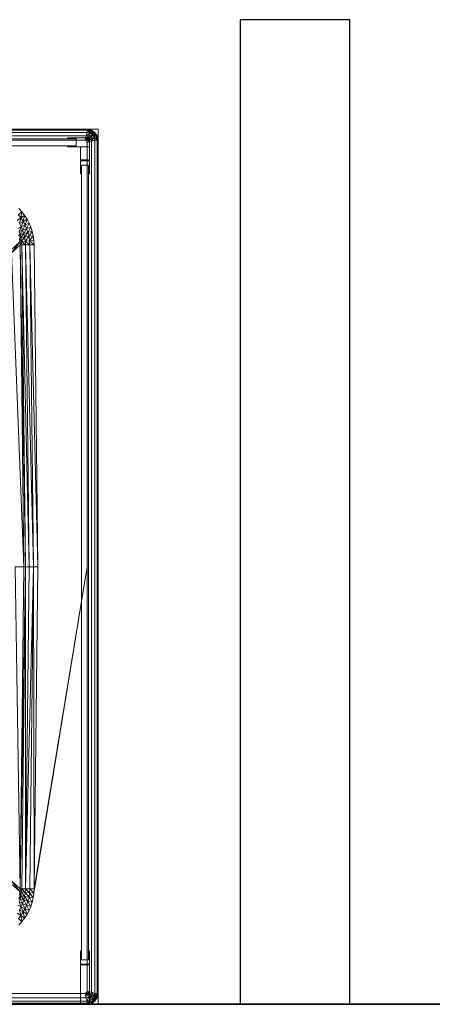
# Model space of a CAD drawing. Header units: metres. Extents: x 391.1 to 427.5, y 12.7 to 28.4.
# Tile 37 of 247: x 409.042 to 409.418, y 14.181 to 15.081. Entities that reach past the tile are written whole.
import ezdxf

# ---------------------------------------------------------------- set-up
doc = ezdxf.new("R2010")
doc.units = ezdxf.units.M
doc.layers.add('01_SUELOS', color=7, linetype='Continuous', lineweight=25, true_color=0x007f00)
for name, color, linetype, lineweight in [('02_MOBILIARIO', 7, 'Continuous', 18), ('A-DETL-____-MBND', 7, 'Continuous', 18), ('A-WALL-____-MCUT', 7, 'Continuous', 25), ('A-WALL-____-OTLN', 7, 'Continuous', 25), ('Mobiliario', 7, 'Continuous', 18)]:
    doc.layers.add(name, color=color, linetype=linetype, lineweight=lineweight)

# ---------------------------------------------------------------- blocks, each defined once
blk = doc.blocks.new('Family - LONDR55-XX_ZZ-ARQ-CAA-M3D-Londres55-151093-01_PCI_PS1')
at = {"layer": '01_SUELOS', "color": 9, "true_color": 0xaad4aa}
for p, q in [((0, 0), (26.635, 0)), ((26.635, 0), (0, 0))]:
    blk.add_line(p, q, dxfattribs=at)
blk = doc.blocks.new('Family - Mur PS-2-151177-01_PCI_PS1')
at = {"layer": 'A-DETL-____-MBND', "color": 253, "true_color": 0xaaaaaa}
for p, q in [((31.836, 1.34), (0, 1.34)), ((0, 1.34), (31.836, 1.34))]:
    blk.add_line(p, q, dxfattribs=at)
blk = doc.blocks.new('Family - Mur PS-1-153352-01_PCI_PS1')
at = {"layer": 'A-WALL-____-MCUT', "color": 253, "true_color": 0xaaaaaa}
blk.add_line((16.935, 1.34), (0, 1.34), dxfattribs=at)
at = {"layer": 'A-WALL-____-OTLN', "color": 253, "true_color": 0xaaaaaa}
blk.add_line((16.935, 1.34), (0, 1.34), dxfattribs=at)
blk = doc.blocks.new('Family - Plats de dutxa PS-1-153583-01_PCI_PS1')
at = {"layer": '02_MOBILIARIO', "color": 253, "true_color": 0xaaaaaa}
for p, q in [((0.81, 0.80026), (0.01, 0.80026)), ((0.81, 0.80026), (0.01, 0.80026)), ((0.8, 0.79726), (0.021, 0.79426)), ((0.021, 0.79426), (0.8, 0.79726)), ((0.8, 0.80026), (0.41, 0.79926)), ((0.41, 0.79926), (0.8, 0.80026)), ((0.41, 0.79926), (0.8, 0.80026)), ((0.41, 0.80026), (0.8, 0.80026)), ((0.41, 0.79926), (0.8, 0.80026)), ((0.8, 0.80026), (0.41, 0.80026)), ((0.8, 0.79926), (0.41, 0.79926)), ((0.41, 0.79926), (0.8, 0.79926)), ((0.41, 0.79726), (0.8, 0.79726)), ((0.8, 0.79726), (0.41, 0.79726)), ((0.8, 0.79726), (0.41, 0.79726)), ((0.799, 0.79426), (0.41, 0.79426)), ((0.799, 0.79426), (0.41, 0.79426)), ((0.51, 0.80026), (0.8, 0.80026)), ((0.51, 0.80026), (0.8, 0.80026)), ((0.8, 0.79726), (0.51, 0.79726)), ((0.782, 0.79146), (0.782, 0.79226)), ((0.782, 0.79226), (0.802, 0.79226)), ((0.798, 0.79026), (0.799, 0.79426)), ((0.799, 0.79426), (0.798, 0.79026)), ((0.798, 0.79026), (0.80131, 0.79388)), ((0.80131, 0.79388), (0.798, 0.79026)), ((0.799, 0.79426), (0.8, 0.79726)), ((0.8, 0.79726), (0.799, 0.79426)), ((0.799, 0.79426), (0.80275, 0.79661)), ((0.80275, 0.79661), (0.799, 0.79426)), ((0.799, 0.79426), (0.80131, 0.79388)), ((0.80131, 0.79388), (0.799, 0.79426)), ((0.80131, 0.79388), (0.79922, 0.78954)), ((0.79922, 0.78954), (0.80131, 0.79388)), ((0.79922, 0.78954), (0.803, 0.79326)), ((0.803, 0.79326), (0.79922, 0.78954)), ((0.8, 0.80026), (0.8, 0.79726)), ((0.8, 0.80026), (0.80398, 0.79943)), ((0.8, 0.80026), (0.804, 0.79941)), ((0.8, 0.80026), (0.804, 0.79941)), ((0.8, 0.80026), (0.8, 0.79926)), ((0.8, 0.79726), (0.8, 0.80026)), ((0.8, 0.80026), (0.804, 0.79941)), ((0.8, 0.80026), (0.80398, 0.79943)), ((0.80398, 0.79943), (0.8, 0.80026)), ((0.80398, 0.79943), (0.8, 0.80026)), ((0.8, 0.80026), (0.80398, 0.79943)), ((0.8, 0.80026), (0.80274, 0.79662)), ((0.80274, 0.79662), (0.8, 0.80026)), ((0.8, 0.79726), (0.8, 0.80026)), ((0.804, 0.79941), (0.8, 0.80026)), ((0.8, 0.80026), (0.8, 0.79926)), ((0.8, 0.79726), (0.80398, 0.79943)), ((0.8, 0.79926), (0.804, 0.79941)), ((0.804, 0.79941), (0.8, 0.79926)), ((0.8, 0.79926), (0.8, 0.79726)), ((0.8, 0.79926), (0.80361, 0.7983)), ((0.80361, 0.7983), (0.8, 0.79926)), ((0.8, 0.79926), (0.8, 0.79726)), ((0.8, 0.79726), (0.80361, 0.7983)), ((0.80361, 0.7983), (0.8, 0.79726)), ((0.80275, 0.79661), (0.8, 0.79726)), ((0.80274, 0.79662), (0.8, 0.79726)), ((0.80275, 0.79661), (0.8, 0.79726)), ((0.8, 0.79726), (0.80275, 0.79661)), ((0.80275, 0.79661), (0.80131, 0.79388)), ((0.80131, 0.79388), (0.80275, 0.79661)), ((0.80131, 0.79388), (0.805, 0.79526)), ((0.805, 0.79526), (0.80131, 0.79388)), ((0.80131, 0.79388), (0.803, 0.79326)), ((0.803, 0.79326), (0.80131, 0.79388)), ((0.802, 0.79226), (0.802, 0.78426)), ((0.80398, 0.79943), (0.80274, 0.79662)), ((0.80274, 0.79662), (0.80398, 0.79943)), ((0.805, 0.79526), (0.80274, 0.79662)), ((0.80398, 0.79943), (0.80275, 0.79661)), ((0.80361, 0.7983), (0.80275, 0.79661)), ((0.80275, 0.79661), (0.80361, 0.7983)), ((0.80275, 0.79661), (0.807, 0.79726)), ((0.805, 0.79526), (0.80275, 0.79661)), ((0.805, 0.79526), (0.80275, 0.79661)), ((0.80275, 0.79661), (0.805, 0.79526)), ((0.80275, 0.79661), (0.806, 0.79626)), ((0.806, 0.79626), (0.80275, 0.79661)), ((0.805, 0.79526), (0.803, 0.79326)), ((0.803, 0.79326), (0.805, 0.79526)), ((0.803, 0.79326), (0.80362, 0.79158)), ((0.80362, 0.79158), (0.803, 0.79326)), ((0.804, 0.79941), (0.80361, 0.7983)), ((0.80361, 0.7983), (0.804, 0.79941)), ((0.80361, 0.7983), (0.806, 0.79626)), ((0.80361, 0.7983), (0.807, 0.79726)), ((0.807, 0.79726), (0.80361, 0.7983)), ((0.806, 0.79626), (0.80361, 0.7983)), ((0.805, 0.79526), (0.80362, 0.79158)), ((0.80362, 0.79158), (0.805, 0.79526)), ((0.80362, 0.79158), (0.80635, 0.79302)), ((0.80635, 0.79302), (0.80362, 0.79158)), ((0.80398, 0.79943), (0.807, 0.79726)), ((0.804, 0.79941), (0.80398, 0.79943)), ((0.807, 0.79726), (0.80398, 0.79943)), ((0.80398, 0.79943), (0.804, 0.79941)), ((0.804, 0.79941), (0.80398, 0.79943)), ((0.80398, 0.79943), (0.807, 0.79726)), ((0.80398, 0.79943), (0.805, 0.79526)), ((0.805, 0.79526), (0.80398, 0.79943)), ((0.804, 0.79941), (0.807, 0.79726)), ((0.804, 0.79941), (0.807, 0.79726)), ((0.804, 0.79941), (0.807, 0.79726)), ((0.807, 0.79726), (0.804, 0.79941)), ((0.807, 0.79726), (0.804, 0.79941)), ((0.80635, 0.79302), (0.804, 0.78926)), ((0.804, 0.78926), (0.80635, 0.79302)), ((0.805, 0.79526), (0.807, 0.79726)), ((0.807, 0.79726), (0.805, 0.79526)), ((0.807, 0.79726), (0.805, 0.79526)), ((0.806, 0.79626), (0.805, 0.79526)), ((0.805, 0.79526), (0.806, 0.79626)), ((0.80635, 0.79302), (0.805, 0.79526)), ((0.80636, 0.793), (0.805, 0.79526)), ((0.80635, 0.79302), (0.805, 0.79526)), ((0.805, 0.79526), (0.80635, 0.79302)), ((0.807, 0.79726), (0.806, 0.79626)), ((0.806, 0.79626), (0.807, 0.79726)), ((0.806, 0.79626), (0.80803, 0.79388)), ((0.806, 0.79626), (0.80635, 0.79302)), ((0.80635, 0.79302), (0.806, 0.79626)), ((0.80803, 0.79388), (0.806, 0.79626)), ((0.807, 0.79726), (0.80635, 0.79302)), ((0.80635, 0.79302), (0.80916, 0.79424)), ((0.80635, 0.79302), (0.80803, 0.79388)), ((0.80635, 0.79302), (0.80803, 0.79388)), ((0.807, 0.79026), (0.80635, 0.79302)), ((0.80635, 0.79302), (0.81, 0.79026)), ((0.807, 0.79026), (0.80635, 0.79302)), ((0.809, 0.79026), (0.80635, 0.79302)), ((0.80635, 0.79302), (0.807, 0.79026)), ((0.80635, 0.79302), (0.809, 0.79026)), ((0.80636, 0.793), (0.807, 0.79726)), ((0.807, 0.79726), (0.80636, 0.793)), ((0.80636, 0.793), (0.80916, 0.79424)), ((0.80636, 0.793), (0.80916, 0.79424)), ((0.80636, 0.793), (0.81, 0.79026)), ((0.81, 0.79026), (0.80636, 0.793)), ((0.807, 0.79026), (0.80636, 0.793)), ((0.807, 0.79726), (0.80916, 0.79424)), ((0.807, 0.79726), (0.80915, 0.79427)), ((0.80916, 0.79424), (0.807, 0.79726)), ((0.807, 0.79726), (0.80915, 0.79427)), ((0.807, 0.79726), (0.80916, 0.79424)), ((0.80916, 0.79424), (0.807, 0.79726)), ((0.807, 0.79726), (0.80916, 0.79424)), ((0.807, 0.79726), (0.80803, 0.79388)), ((0.80803, 0.79388), (0.807, 0.79726)), ((0.80915, 0.79427), (0.807, 0.79726)), ((0.80803, 0.79388), (0.80915, 0.79427)), ((0.80803, 0.79388), (0.80915, 0.79427)), ((0.81, 0.79026), (0.80803, 0.79388)), ((0.80803, 0.79388), (0.809, 0.79026)), ((0.80803, 0.79388), (0.81, 0.79026)), ((0.809, 0.79026), (0.80803, 0.79388)), ((0.80915, 0.79427), (0.81, 0.79026)), ((0.80916, 0.79424), (0.80915, 0.79427)), ((0.80916, 0.79424), (0.80915, 0.79427)), ((0.81, 0.79026), (0.80915, 0.79427)), ((0.80915, 0.79427), (0.81, 0.79026)), ((0.80915, 0.79427), (0.81, 0.79026)), ((0.80915, 0.79427), (0.80916, 0.79424)), ((0.81, 0.79026), (0.80915, 0.79427)), ((0.80916, 0.79424), (0.81, 0.79026)), ((0.80916, 0.79424), (0.81, 0.79026)), ((0.81, 0.79026), (0.80916, 0.79424)), ((0.80916, 0.79424), (0.81, 0.79026)), ((0.81, 0.00026), (0.81, 0.80026)), ((0.81, 0.00026), (0.81, 0.80026)), ((0.038, 0.79146), (0.79, 0.79146)), ((0.79, 0.78506), (0.038, 0.78506)), ((0.798, 0.79026), (0.41, 0.79026)), ((0.798, 0.79026), (0.41, 0.79026)), ((0.79, 0.79146), (0.782, 0.79146)), ((0.782, 0.78426), (0.782, 0.78506)), ((0.782, 0.78506), (0.79, 0.78506)), ((0.802, 0.78426), (0.782, 0.78426)), ((0.79, 0.79146), (0.79, 0.78506)), ((0.79, 0.78506), (0.79, 0.79146)), ((0.794, 0.78426), (0.802, 0.78426)), ((0.794, 0.77226), (0.794, 0.78426)), ((0.79922, 0.78954), (0.798, 0.79026)), ((0.798, 0.79026), (0.79922, 0.78954)), ((0.79922, 0.78954), (0.80362, 0.79158)), ((0.80362, 0.79158), (0.79922, 0.78954)), ((0.8, 0.78826), (0.79922, 0.78954)), ((0.79922, 0.78954), (0.8, 0.78826)), ((0.80362, 0.79158), (0.8, 0.78826)), ((0.8, 0.78826), (0.80362, 0.79158)), ((0.804, 0.78926), (0.8, 0.78826)), ((0.8, 0.78826), (0.804, 0.78926)), ((0.8, 0.40026), (0.8, 0.78826)), ((0.8, 0.40026), (0.8, 0.78826)), ((0.802, 0.78426), (0.802, 0.77226)), ((0.80362, 0.79158), (0.804, 0.78926)), ((0.804, 0.78926), (0.80362, 0.79158)), ((0.807, 0.79026), (0.804, 0.78926)), ((0.804, 0.78926), (0.807, 0.79026)), ((0.804, 0.40026), (0.804, 0.78926)), ((0.804, 0.40026), (0.804, 0.78926)), ((0.807, 0.79026), (0.81, 0.79026)), ((0.807, 0.01026), (0.807, 0.79026)), ((0.807, 0.79026), (0.81, 0.79026)), ((0.807, 0.79026), (0.807, 0.40026)), ((0.809, 0.79026), (0.807, 0.79026)), ((0.807, 0.79026), (0.807, 0.40026)), ((0.807, 0.40026), (0.807, 0.79026)), ((0.81, 0.79026), (0.807, 0.79026)), ((0.809, 0.79026), (0.807, 0.79026)), ((0.81, 0.79026), (0.809, 0.79026)), ((0.809, 0.79026), (0.809, 0.40026)), ((0.809, 0.79026), (0.809, 0.40026)), ((0.81, 0.79026), (0.809, 0.79026)), ((0.81, 0.79026), (0.81, 0.30026)), ((0.81, 0.79026), (0.81, 0.30026)), ((0.81, 0.30026), (0.81, 0.79026)), ((0.81, 0.79026), (0.81, 0.40026)), ((0.81, 0.79026), (0.81, 0.40026)), ((0.81, 0.79026), (0.81, 0.40026)), ((0.81, 0.79026), (0.81, 0.40026)), ((0.802, 0.77226), (0.794, 0.77226)), ((0.794, 0.75946), (0.794, 0.77146)), ((0.794, 0.77146), (0.802, 0.77146)), ((0.8012, 0.76746), (0.7948, 0.76746)), ((0.7948, 0.76746), (0.7948, 0.75946)), ((0.7948, 0.04106), (0.7948, 0.76746)), ((0.7948, 0.76746), (0.8012, 0.76746)), ((0.8012, 0.75946), (0.8012, 0.76746)), ((0.8012, 0.76746), (0.8012, 0.04106)), ((0.802, 0.77146), (0.802, 0.75946)), ((0.7948, 0.75946), (0.794, 0.75946)), ((0.802, 0.75946), (0.8012, 0.75946)), ((0.74042, 0.72467), (0.73728, 0.72211)), ((0.73728, 0.72211), (0.74042, 0.72467)), ((0.73728, 0.72211), (0.73951, 0.71914)), ((0.73951, 0.71914), (0.73728, 0.72211)), ((0.74042, 0.72467), (0.73753, 0.72785)), ((0.73753, 0.72785), (0.74042, 0.72467)), ((0.73951, 0.71914), (0.74042, 0.72467)), ((0.74042, 0.72467), (0.73951, 0.71914)), ((0.73951, 0.71914), (0.74285, 0.7215)), ((0.74285, 0.7215), (0.73951, 0.71914)), ((0.74285, 0.7215), (0.74042, 0.72467)), ((0.74042, 0.72467), (0.74285, 0.7215)), ((0.74161, 0.71587), (0.74285, 0.7215)), ((0.74285, 0.7215), (0.74161, 0.71587)), ((0.74507, 0.7179), (0.74285, 0.7215)), ((0.74285, 0.7215), (0.74507, 0.7179)), ((0.73951, 0.71914), (0.73612, 0.71695)), ((0.73612, 0.71695), (0.73951, 0.71914)), ((0.73811, 0.71396), (0.73951, 0.71914)), ((0.73951, 0.71914), (0.73811, 0.71396)), ((0.74161, 0.71587), (0.73811, 0.71396)), ((0.73811, 0.71396), (0.74161, 0.71587)), ((0.73811, 0.71396), (0.73976, 0.71107)), ((0.73976, 0.71107), (0.73811, 0.71396)), ((0.73951, 0.71914), (0.74161, 0.71587)), ((0.74161, 0.71587), (0.73951, 0.71914)), ((0.73976, 0.71107), (0.74161, 0.71587)), ((0.74161, 0.71587), (0.73976, 0.71107)), ((0.73976, 0.71107), (0.74327, 0.71284)), ((0.74327, 0.71284), (0.73976, 0.71107)), ((0.74103, 0.70812), (0.74327, 0.71284)), ((0.74327, 0.71284), (0.74103, 0.70812)), ((0.74507, 0.7179), (0.74161, 0.71587)), ((0.74161, 0.71587), (0.74507, 0.7179)), ((0.74327, 0.71284), (0.74161, 0.71587)), ((0.74161, 0.71587), (0.74327, 0.71284)), ((0.74327, 0.71284), (0.74507, 0.7179)), ((0.74507, 0.7179), (0.74327, 0.71284)), ((0.74327, 0.71284), (0.74691, 0.71436)), ((0.74691, 0.71436), (0.74327, 0.71284)), ((0.74327, 0.71284), (0.74469, 0.70951)), ((0.74469, 0.70951), (0.74327, 0.71284)), ((0.74469, 0.70951), (0.74691, 0.71436)), ((0.74691, 0.71436), (0.74469, 0.70951)), ((0.74691, 0.71436), (0.74507, 0.7179)), ((0.74507, 0.7179), (0.74691, 0.71436)), ((0.74842, 0.71085), (0.74691, 0.71436)), ((0.74691, 0.71436), (0.74842, 0.71085)), ((0.73976, 0.71107), (0.73679, 0.70953)), ((0.73679, 0.70953), (0.73976, 0.71107)), ((0.73888, 0.70397), (0.73748, 0.70363)), ((0.73748, 0.70363), (0.73888, 0.70397)), ((0.73748, 0.70363), (0.73952, 0.70088)), ((0.73952, 0.70088), (0.73748, 0.70363)), ((0.73796, 0.70683), (0.73976, 0.71107)), ((0.73976, 0.71107), (0.73796, 0.70683)), ((0.74103, 0.70812), (0.73796, 0.70683)), ((0.73796, 0.70683), (0.74103, 0.70812)), ((0.73888, 0.70397), (0.73796, 0.70683)), ((0.73796, 0.70683), (0.73888, 0.70397)), ((0.73888, 0.70397), (0.74103, 0.70812)), ((0.74103, 0.70812), (0.73888, 0.70397)), ((0.74219, 0.70481), (0.73888, 0.70397)), ((0.73888, 0.70397), (0.74219, 0.70481)), ((0.73952, 0.70088), (0.73888, 0.70397)), ((0.73952, 0.70088), (0.73888, 0.70397)), ((0.73952, 0.70088), (0.74219, 0.70481)), ((0.74219, 0.70481), (0.73952, 0.70088)), ((0.73976, 0.71107), (0.74103, 0.70812)), ((0.74103, 0.70812), (0.73976, 0.71107)), ((0.74469, 0.70951), (0.74103, 0.70812)), ((0.74103, 0.70812), (0.74469, 0.70951)), ((0.74103, 0.70812), (0.74219, 0.70481)), ((0.74219, 0.70481), (0.74103, 0.70812)), ((0.74219, 0.70481), (0.74469, 0.70951)), ((0.74469, 0.70951), (0.74219, 0.70481)), ((0.74219, 0.70481), (0.74592, 0.70598)), ((0.74592, 0.70598), (0.74219, 0.70481)), ((0.74219, 0.70481), (0.74286, 0.70156)), ((0.74286, 0.70156), (0.74219, 0.70481)), ((0.74286, 0.70156), (0.74592, 0.70598)), ((0.74592, 0.70598), (0.74286, 0.70156)), ((0.74685, 0.70237), (0.74286, 0.70156)), ((0.74286, 0.70156), (0.74685, 0.70237)), ((0.74329, 0.69806), (0.74685, 0.70237)), ((0.74685, 0.70237), (0.74329, 0.69806)), ((0.74842, 0.71085), (0.74469, 0.70951)), ((0.74469, 0.70951), (0.74842, 0.71085)), ((0.74592, 0.70598), (0.74469, 0.70951)), ((0.74469, 0.70951), (0.74592, 0.70598)), ((0.74592, 0.70598), (0.74842, 0.71085)), ((0.74842, 0.71085), (0.74592, 0.70598)), ((0.74965, 0.70716), (0.74592, 0.70598)), ((0.74592, 0.70598), (0.74965, 0.70716)), ((0.74685, 0.70237), (0.74592, 0.70598)), ((0.74592, 0.70598), (0.74685, 0.70237)), ((0.74685, 0.70237), (0.74965, 0.70716)), ((0.74965, 0.70716), (0.74685, 0.70237)), ((0.75068, 0.70291), (0.74685, 0.70237)), ((0.74685, 0.70237), (0.75068, 0.70291)), ((0.7474, 0.69833), (0.74685, 0.70237)), ((0.74685, 0.70237), (0.7474, 0.69833)), ((0.7474, 0.69833), (0.75068, 0.70291)), ((0.75068, 0.70291), (0.7474, 0.69833)), ((0.74965, 0.70716), (0.74842, 0.71085)), ((0.74842, 0.71085), (0.74965, 0.70716)), ((0.75068, 0.70291), (0.74965, 0.70716)), ((0.74965, 0.70716), (0.75068, 0.70291)), ((0.75129, 0.69867), (0.75068, 0.70291)), ((0.75068, 0.70291), (0.75129, 0.69867)), ((0.73861, 0.69717), (0.73049, 0.69013)), ((0.73049, 0.69013), (0.73861, 0.69717)), ((0.73073, 0.68728), (0.73861, 0.69717)), ((0.73861, 0.69717), (0.73073, 0.68728)), ((0.73882, 0.6947), (0.73073, 0.68728)), ((0.73882, 0.6947), (0.73073, 0.68728)), ((0.73952, 0.70088), (0.73813, 0.70054)), ((0.73813, 0.70054), (0.73952, 0.70088)), ((0.73813, 0.70054), (0.73861, 0.69717)), ((0.73861, 0.69717), (0.73813, 0.70054)), ((0.73861, 0.69717), (0.73952, 0.70088)), ((0.73952, 0.70088), (0.73861, 0.69717)), ((0.73997, 0.69751), (0.73861, 0.69717)), ((0.73997, 0.69751), (0.73861, 0.69717)), ((0.73861, 0.69717), (0.73882, 0.6947)), ((0.73882, 0.6947), (0.73861, 0.69717)), ((0.73861, 0.69717), (0.74017, 0.6947)), ((0.74017, 0.6947), (0.73861, 0.69717)), ((0.73882, 0.6947), (0.74219, 0.40026)), ((0.73882, 0.6947), (0.74354, 0.40026)), ((0.73882, 0.6947), (0.74219, 0.40026)), ((0.74354, 0.40026), (0.73882, 0.6947)), ((0.73882, 0.6947), (0.74017, 0.6947)), ((0.73882, 0.6947), (0.74017, 0.6947)), ((0.74286, 0.70156), (0.73952, 0.70088)), ((0.73952, 0.70088), (0.74286, 0.70156)), ((0.73997, 0.69751), (0.73952, 0.70088)), ((0.73952, 0.70088), (0.73997, 0.69751)), ((0.73997, 0.69751), (0.74286, 0.70156)), ((0.74286, 0.70156), (0.73997, 0.69751)), ((0.74329, 0.69806), (0.73997, 0.69751)), ((0.74329, 0.69806), (0.73997, 0.69751)), ((0.74017, 0.6947), (0.73997, 0.69751)), ((0.73997, 0.69751), (0.74354, 0.6947)), ((0.74354, 0.6947), (0.73997, 0.69751)), ((0.73997, 0.69751), (0.74017, 0.6947)), ((0.74354, 0.40026), (0.74017, 0.6947)), ((0.74354, 0.40026), (0.74017, 0.6947)), ((0.74017, 0.6947), (0.74691, 0.40026)), ((0.74354, 0.6947), (0.74017, 0.6947)), ((0.74691, 0.40026), (0.74017, 0.6947)), ((0.74017, 0.6947), (0.74354, 0.6947)), ((0.74286, 0.70156), (0.74329, 0.69806)), ((0.74329, 0.69806), (0.74286, 0.70156)), ((0.7474, 0.69833), (0.74329, 0.69806)), ((0.7474, 0.69833), (0.74329, 0.69806)), ((0.74329, 0.69806), (0.74354, 0.6947)), ((0.74354, 0.6947), (0.74329, 0.69806)), ((0.74329, 0.69806), (0.74758, 0.6947)), ((0.74758, 0.6947), (0.74329, 0.69806)), ((0.74354, 0.6947), (0.74691, 0.40026)), ((0.74354, 0.6947), (0.75095, 0.40026)), ((0.74354, 0.6947), (0.74691, 0.40026)), ((0.75095, 0.40026), (0.74354, 0.6947)), ((0.74354, 0.6947), (0.74758, 0.6947)), ((0.74354, 0.6947), (0.74758, 0.6947)), ((0.75129, 0.69867), (0.7474, 0.69833)), ((0.75129, 0.69867), (0.7474, 0.69833)), ((0.74758, 0.6947), (0.7474, 0.69833)), ((0.7474, 0.69833), (0.75163, 0.6947)), ((0.75163, 0.6947), (0.7474, 0.69833)), ((0.7474, 0.69833), (0.74758, 0.6947)), ((0.75095, 0.40026), (0.74758, 0.6947)), ((0.75095, 0.40026), (0.74758, 0.6947)), ((0.74758, 0.6947), (0.755, 0.40026)), ((0.75163, 0.6947), (0.74758, 0.6947)), ((0.755, 0.40026), (0.74758, 0.6947)), ((0.74758, 0.6947), (0.75163, 0.6947)), ((0.75163, 0.6947), (0.75129, 0.69867)), ((0.75129, 0.69867), (0.75163, 0.6947)), ((0.755, 0.40026), (0.75163, 0.6947)), ((0.75163, 0.6947), (0.755, 0.40026)), ((0.73073, 0.68728), (0.74219, 0.40026)), ((0.74219, 0.40026), (0.73073, 0.68728)), ((0.73882, 0.10582), (0.7341, 0.40026)), ((0.7341, 0.40026), (0.74219, 0.40026)), ((0.7341, 0.40026), (0.73882, 0.10582)), ((0.7341, 0.40026), (0.74219, 0.40026)), ((0.74354, 0.40026), (0.73882, 0.10582)), ((0.73882, 0.10582), (0.74219, 0.40026)), ((0.73882, 0.10582), (0.74354, 0.40026)), ((0.74219, 0.40026), (0.73882, 0.10582)), ((0.74017, 0.10582), (0.74354, 0.40026)), ((0.74354, 0.40026), (0.74017, 0.10582)), ((0.74354, 0.40026), (0.74219, 0.40026)), ((0.74354, 0.40026), (0.74219, 0.40026)), ((0.75095, 0.40026), (0.74354, 0.10582)), ((0.74354, 0.10582), (0.74691, 0.40026)), ((0.74354, 0.10582), (0.75095, 0.40026)), ((0.74354, 0.10582), (0.74354, 0.40026)), ((0.74354, 0.40026), (0.74691, 0.40026)), ((0.74354, 0.40026), (0.74354, 0.10582)), ((0.74691, 0.40026), (0.74354, 0.10582)), ((0.74354, 0.40026), (0.74691, 0.40026)), ((0.75095, 0.40026), (0.74691, 0.40026)), ((0.75095, 0.40026), (0.74691, 0.40026)), ((0.74758, 0.10582), (0.75095, 0.40026)), ((0.75095, 0.40026), (0.74758, 0.10582)), ((0.75163, 0.10582), (0.75095, 0.40026)), ((0.75095, 0.40026), (0.755, 0.40026)), ((0.75095, 0.40026), (0.75163, 0.10582)), ((0.75095, 0.40026), (0.755, 0.40026)), ((0.8, 0.40026), (0.75129, 0.10185)), ((0.75129, 0.10185), (0.8, 0.40026)), ((0.8, 0.40026), (0.75163, 0.10582)), ((0.75163, 0.10582), (0.8, 0.40026)), ((0.755, 0.40026), (0.75163, 0.10582)), ((0.755, 0.40026), (0.75163, 0.10582)), ((0.8, 0.01226), (0.8, 0.40026)), ((0.8, 0.01226), (0.8, 0.40026)), ((0.804, 0.01126), (0.804, 0.40026)), ((0.804, 0.01126), (0.804, 0.40026)), ((0.807, 0.40026), (0.807, 0.01026)), ((0.807, 0.01026), (0.807, 0.40026)), ((0.807, 0.01026), (0.807, 0.40026)), ((0.809, 0.01026), (0.809, 0.40026)), ((0.809, 0.40026), (0.809, 0.01026)), ((0.81, 0.01026), (0.81, 0.40026)), ((0.81, 0.40026), (0.81, 0.01026)), ((0.81, 0.01026), (0.81, 0.40026)), ((0.81, 0.40026), (0.81, 0.01026)), ((0.81, 0.30026), (0.81, 0.01026)), ((0.81, 0.30026), (0.81, 0.01026)), ((0.81, 0.01026), (0.81, 0.30026)), ((0.73861, 0.10335), (0.73049, 0.11039)), ((0.73049, 0.11039), (0.73861, 0.10335)), ((0.73882, 0.10582), (0.73073, 0.11324)), ((0.73861, 0.10335), (0.73073, 0.11324)), ((0.73073, 0.11324), (0.73882, 0.10582)), ((0.73073, 0.11324), (0.73861, 0.10335)), ((0.73748, 0.09689), (0.73952, 0.09964)), ((0.73952, 0.09964), (0.73748, 0.09689)), ((0.73813, 0.09998), (0.73861, 0.10335)), ((0.73861, 0.10335), (0.73813, 0.09998)), ((0.73952, 0.09964), (0.73813, 0.09998)), ((0.73952, 0.09964), (0.73813, 0.09998)), ((0.73861, 0.10335), (0.73882, 0.10582)), ((0.73882, 0.10582), (0.73861, 0.10335)), ((0.73997, 0.10301), (0.73861, 0.10335)), ((0.73952, 0.09964), (0.73861, 0.10335)), ((0.73861, 0.10335), (0.73997, 0.10301)), ((0.73861, 0.10335), (0.73952, 0.09964)), ((0.73882, 0.10582), (0.74017, 0.10582)), ((0.73997, 0.10301), (0.73882, 0.10582)), ((0.73882, 0.10582), (0.74017, 0.10582)), ((0.73882, 0.10582), (0.73997, 0.10301)), ((0.73888, 0.09655), (0.73952, 0.09964)), ((0.73952, 0.09964), (0.73888, 0.09655)), ((0.73952, 0.09964), (0.73997, 0.10301)), ((0.73997, 0.10301), (0.73952, 0.09964)), ((0.74286, 0.09896), (0.73952, 0.09964)), ((0.74219, 0.09571), (0.73952, 0.09964)), ((0.73952, 0.09964), (0.74286, 0.09896)), ((0.73952, 0.09964), (0.74219, 0.09571)), ((0.73997, 0.10301), (0.74017, 0.10582)), ((0.74017, 0.10582), (0.73997, 0.10301)), ((0.74329, 0.10247), (0.73997, 0.10301)), ((0.74286, 0.09896), (0.73997, 0.10301)), ((0.73997, 0.10301), (0.74329, 0.10247)), ((0.73997, 0.10301), (0.74286, 0.09896)), ((0.74354, 0.10582), (0.74017, 0.10582)), ((0.74329, 0.10247), (0.74017, 0.10582)), ((0.74017, 0.10582), (0.74354, 0.10582)), ((0.74017, 0.10582), (0.74329, 0.10247)), ((0.74286, 0.09896), (0.74329, 0.10247)), ((0.74329, 0.10247), (0.74286, 0.09896)), ((0.74329, 0.10247), (0.74354, 0.10582)), ((0.74354, 0.10582), (0.74329, 0.10247)), ((0.7474, 0.10219), (0.74329, 0.10247)), ((0.74685, 0.09816), (0.74329, 0.10247)), ((0.74329, 0.10247), (0.7474, 0.10219)), ((0.74329, 0.10247), (0.74685, 0.09816)), ((0.74354, 0.10582), (0.74758, 0.10582)), ((0.7474, 0.10219), (0.74354, 0.10582)), ((0.74354, 0.10582), (0.74758, 0.10582)), ((0.74354, 0.10582), (0.7474, 0.10219)), ((0.74685, 0.09816), (0.7474, 0.10219)), ((0.7474, 0.10219), (0.74685, 0.09816)), ((0.7474, 0.10219), (0.74758, 0.10582)), ((0.74758, 0.10582), (0.7474, 0.10219)), ((0.75129, 0.10185), (0.7474, 0.10219)), ((0.75068, 0.09761), (0.7474, 0.10219)), ((0.7474, 0.10219), (0.75129, 0.10185)), ((0.7474, 0.10219), (0.75068, 0.09761)), ((0.75163, 0.10582), (0.74758, 0.10582)), ((0.75129, 0.10185), (0.74758, 0.10582)), ((0.74758, 0.10582), (0.75163, 0.10582)), ((0.74758, 0.10582), (0.75129, 0.10185)), ((0.75068, 0.09761), (0.75129, 0.10185)), ((0.75129, 0.10185), (0.75068, 0.09761)), ((0.75163, 0.10582), (0.75129, 0.10185)), ((0.75163, 0.10582), (0.75129, 0.10185)), ((0.73976, 0.08945), (0.73679, 0.09099)), ((0.73679, 0.09099), (0.73976, 0.08945)), ((0.73748, 0.09689), (0.73888, 0.09655)), ((0.73748, 0.09689), (0.73888, 0.09655)), ((0.73796, 0.0937), (0.73888, 0.09655)), ((0.73888, 0.09655), (0.73796, 0.0937)), ((0.74103, 0.0924), (0.73796, 0.0937)), ((0.73976, 0.08945), (0.73796, 0.0937)), ((0.73796, 0.0937), (0.74103, 0.0924)), ((0.73796, 0.0937), (0.73976, 0.08945)), ((0.74219, 0.09571), (0.73888, 0.09655)), ((0.74103, 0.0924), (0.73888, 0.09655)), ((0.73888, 0.09655), (0.74219, 0.09571)), ((0.73888, 0.09655), (0.74103, 0.0924)), ((0.73976, 0.08945), (0.74103, 0.0924)), ((0.74103, 0.0924), (0.73976, 0.08945)), ((0.74103, 0.0924), (0.74219, 0.09571)), ((0.74219, 0.09571), (0.74103, 0.0924)), ((0.74469, 0.09101), (0.74103, 0.0924)), ((0.74327, 0.08768), (0.74103, 0.0924)), ((0.74103, 0.0924), (0.74469, 0.09101)), ((0.74103, 0.0924), (0.74327, 0.08768)), ((0.74219, 0.09571), (0.74286, 0.09896)), ((0.74286, 0.09896), (0.74219, 0.09571)), ((0.74592, 0.09455), (0.74219, 0.09571)), ((0.74469, 0.09101), (0.74219, 0.09571)), ((0.74219, 0.09571), (0.74592, 0.09455)), ((0.74219, 0.09571), (0.74469, 0.09101)), ((0.74685, 0.09816), (0.74286, 0.09896)), ((0.74592, 0.09455), (0.74286, 0.09896)), ((0.74286, 0.09896), (0.74685, 0.09816)), ((0.74286, 0.09896), (0.74592, 0.09455)), ((0.74327, 0.08768), (0.74469, 0.09101)), ((0.74469, 0.09101), (0.74327, 0.08768)), ((0.74469, 0.09101), (0.74592, 0.09455)), ((0.74592, 0.09455), (0.74469, 0.09101)), ((0.74842, 0.08967), (0.74469, 0.09101)), ((0.74691, 0.08616), (0.74469, 0.09101)), ((0.74469, 0.09101), (0.74842, 0.08967)), ((0.74469, 0.09101), (0.74691, 0.08616)), ((0.74592, 0.09455), (0.74685, 0.09816)), ((0.74685, 0.09816), (0.74592, 0.09455)), ((0.74965, 0.09337), (0.74592, 0.09455)), ((0.74842, 0.08967), (0.74592, 0.09455)), ((0.74592, 0.09455), (0.74965, 0.09337)), ((0.74592, 0.09455), (0.74842, 0.08967)), ((0.75068, 0.09761), (0.74685, 0.09816)), ((0.74965, 0.09337), (0.74685, 0.09816)), ((0.74685, 0.09816), (0.75068, 0.09761)), ((0.74685, 0.09816), (0.74965, 0.09337)), ((0.74842, 0.08967), (0.74965, 0.09337)), ((0.74965, 0.09337), (0.74842, 0.08967)), ((0.74965, 0.09337), (0.75068, 0.09761)), ((0.75068, 0.09761), (0.74965, 0.09337)), ((0.73951, 0.08138), (0.73612, 0.08358)), ((0.73612, 0.08358), (0.73951, 0.08138)), ((0.73728, 0.07841), (0.73951, 0.08138)), ((0.73951, 0.08138), (0.73728, 0.07841)), ((0.73811, 0.08656), (0.73976, 0.08945)), ((0.73976, 0.08945), (0.73811, 0.08656)), ((0.74161, 0.08465), (0.73811, 0.08656)), ((0.73951, 0.08138), (0.73811, 0.08656)), ((0.73811, 0.08656), (0.74161, 0.08465)), ((0.73811, 0.08656), (0.73951, 0.08138)), ((0.73951, 0.08138), (0.74161, 0.08465)), ((0.74161, 0.08465), (0.73951, 0.08138)), ((0.74285, 0.07903), (0.73951, 0.08138)), ((0.74042, 0.07585), (0.73951, 0.08138)), ((0.73951, 0.08138), (0.74285, 0.07903)), ((0.73951, 0.08138), (0.74042, 0.07585)), ((0.74327, 0.08768), (0.73976, 0.08945)), ((0.74161, 0.08465), (0.73976, 0.08945)), ((0.73976, 0.08945), (0.74327, 0.08768)), ((0.73976, 0.08945), (0.74161, 0.08465)), ((0.74161, 0.08465), (0.74327, 0.08768)), ((0.74327, 0.08768), (0.74161, 0.08465)), ((0.74507, 0.08263), (0.74161, 0.08465)), ((0.74285, 0.07903), (0.74161, 0.08465)), ((0.74161, 0.08465), (0.74507, 0.08263)), ((0.74161, 0.08465), (0.74285, 0.07903)), ((0.74285, 0.07903), (0.74507, 0.08263)), ((0.74507, 0.08263), (0.74285, 0.07903)), ((0.74691, 0.08616), (0.74327, 0.08768)), ((0.74507, 0.08263), (0.74327, 0.08768)), ((0.74327, 0.08768), (0.74691, 0.08616)), ((0.74327, 0.08768), (0.74507, 0.08263)), ((0.74507, 0.08263), (0.74691, 0.08616)), ((0.74691, 0.08616), (0.74507, 0.08263)), ((0.74691, 0.08616), (0.74842, 0.08967)), ((0.74842, 0.08967), (0.74691, 0.08616)), ((0.74042, 0.07585), (0.73728, 0.07841)), ((0.73728, 0.07841), (0.74042, 0.07585)), ((0.73753, 0.07267), (0.74042, 0.07585)), ((0.74042, 0.07585), (0.73753, 0.07267)), ((0.74042, 0.07585), (0.74285, 0.07903)), ((0.74285, 0.07903), (0.74042, 0.07585)), ((0.794, 0.03706), (0.794, 0.04906)), ((0.794, 0.04906), (0.7948, 0.04906)), ((0.7948, 0.04906), (0.7948, 0.04106)), ((0.8012, 0.04106), (0.8012, 0.04906)), ((0.8012, 0.04906), (0.802, 0.04906)), ((0.802, 0.04906), (0.802, 0.03706)), ((0.802, 0.03706), (0.794, 0.03706)), ((0.794, 0.00026), (0.794, 0.03626)), ((0.794, 0.03626), (0.802, 0.03626)), ((0.8012, 0.04106), (0.7948, 0.04106)), ((0.7948, 0.04106), (0.8012, 0.04106)), ((0.802, 0.03626), (0.802, 0.00026)), ((0.798, 0.01026), (0.41, 0.01026)), ((0.798, 0.01026), (0.41, 0.01026)), ((0.798, 0.01026), (0.79922, 0.01098)), ((0.79922, 0.01098), (0.798, 0.01026)), ((0.799, 0.00626), (0.798, 0.01026)), ((0.799, 0.00626), (0.798, 0.01026)), ((0.799, 0.00626), (0.79922, 0.01098)), ((0.79922, 0.01098), (0.799, 0.00626)), ((0.79922, 0.01098), (0.8, 0.01226)), ((0.8, 0.01226), (0.79922, 0.01098)), ((0.79922, 0.01098), (0.80131, 0.00664)), ((0.79922, 0.01098), (0.80131, 0.00664)), ((0.79922, 0.01098), (0.803, 0.00726)), ((0.79922, 0.01098), (0.80362, 0.00894)), ((0.803, 0.00726), (0.79922, 0.01098)), ((0.80362, 0.00894), (0.79922, 0.01098)), ((0.804, 0.01126), (0.8, 0.01226)), ((0.8, 0.01226), (0.80362, 0.00894)), ((0.80362, 0.00894), (0.8, 0.01226)), ((0.804, 0.01126), (0.8, 0.01226)), ((0.804, 0.01126), (0.80362, 0.00894)), ((0.80362, 0.00894), (0.804, 0.01126)), ((0.807, 0.01026), (0.804, 0.01126)), ((0.804, 0.01126), (0.80635, 0.00751)), ((0.80635, 0.00751), (0.804, 0.01126)), ((0.807, 0.01026), (0.804, 0.01126)), ((0.80635, 0.00751), (0.807, 0.01026)), ((0.807, 0.01026), (0.80635, 0.00751)), ((0.80635, 0.00751), (0.807, 0.01026)), ((0.81, 0.01026), (0.80636, 0.00752)), ((0.80636, 0.00752), (0.807, 0.01026)), ((0.80636, 0.00752), (0.81, 0.01026)), ((0.81, 0.01026), (0.807, 0.01026)), ((0.807, 0.01026), (0.80916, 0.00628)), ((0.807, 0.01026), (0.81, 0.01026)), ((0.807, 0.01026), (0.81, 0.01026)), ((0.809, 0.01026), (0.807, 0.01026)), ((0.807, 0.01026), (0.80803, 0.00665)), ((0.80803, 0.00665), (0.807, 0.01026)), ((0.809, 0.01026), (0.807, 0.01026)), ((0.809, 0.01026), (0.80803, 0.00665)), ((0.80803, 0.00665), (0.809, 0.01026)), ((0.81, 0.01026), (0.809, 0.01026)), ((0.809, 0.01026), (0.80915, 0.00625)), ((0.80915, 0.00625), (0.809, 0.01026)), ((0.81, 0.01026), (0.809, 0.01026)), ((0.81, 0.01026), (0.80915, 0.00625)), ((0.81, 0.01026), (0.80915, 0.00625)), ((0.81, 0.01026), (0.80915, 0.00625)), ((0.80915, 0.00625), (0.81, 0.01026)), ((0.81, 0.01026), (0.80916, 0.00628)), ((0.81, 0.01026), (0.80916, 0.00628)), ((0.81, 0.01026), (0.80916, 0.00628)), ((0.80916, 0.00628), (0.81, 0.01026)), ((0.80916, 0.00628), (0.81, 0.01026)), ((0.01, 0.00026), (0.81, 0.00026)), ((0.01, 0.00026), (0.81, 0.00026)), ((0.799, 0.00626), (0.41, 0.00626)), ((0.799, 0.00626), (0.41, 0.00626)), ((0.8, 0.00326), (0.41, 0.00326)), ((0.8, 0.00326), (0.41, 0.00326)), ((0.8, 0.00326), (0.41, 0.00326)), ((0.8, 0.00026), (0.41, 0.00126)), ((0.8, 0.00026), (0.41, 0.00126)), ((0.41, 0.00126), (0.8, 0.00026)), ((0.8, 0.00126), (0.41, 0.00126)), ((0.41, 0.00126), (0.8, 0.00026)), ((0.8, 0.00126), (0.41, 0.00126)), ((0.8, 0.00026), (0.41, 0.00026)), ((0.41, 0.00026), (0.8, 0.00026)), ((0.51, 0.00326), (0.8, 0.00326)), ((0.8, 0.00026), (0.51, 0.00026)), ((0.8, 0.00026), (0.51, 0.00026)), ((0.802, 0.00026), (0.794, 0.00026)), ((0.799, 0.00626), (0.80131, 0.00664)), ((0.80131, 0.00664), (0.799, 0.00626)), ((0.8, 0.00326), (0.799, 0.00626)), ((0.8, 0.00326), (0.799, 0.00626)), ((0.8, 0.00326), (0.80131, 0.00664)), ((0.80131, 0.00664), (0.8, 0.00326)), ((0.8, 0.00326), (0.80275, 0.00391)), ((0.80275, 0.00391), (0.8, 0.00026)), ((0.8, 0.00126), (0.80275, 0.00391)), ((0.80275, 0.00391), (0.8, 0.00326)), ((0.80275, 0.00391), (0.8, 0.00126)), ((0.8, 0.00326), (0.80275, 0.00391)), ((0.80274, 0.0039), (0.8, 0.00026)), ((0.8, 0.00026), (0.80274, 0.0039)), ((0.8, 0.00326), (0.80274, 0.0039)), ((0.8, 0.00326), (0.8, 0.00026)), ((0.8, 0.00026), (0.8, 0.00326)), ((0.8, 0.00126), (0.8, 0.00326)), ((0.8, 0.00026), (0.8, 0.00326)), ((0.8, 0.00326), (0.8, 0.00126)), ((0.8, 0.00026), (0.80361, 0.00223)), ((0.80361, 0.00223), (0.8, 0.00126)), ((0.80361, 0.00223), (0.8, 0.00026)), ((0.8, 0.00126), (0.80361, 0.00223)), ((0.8, 0.00026), (0.8, 0.00126)), ((0.8, 0.00126), (0.8, 0.00026)), ((0.804, 0.00111), (0.8, 0.00026)), ((0.8, 0.00026), (0.804, 0.00111)), ((0.804, 0.00111), (0.8, 0.00026)), ((0.804, 0.00111), (0.8, 0.00026)), ((0.8, 0.00026), (0.804, 0.00111)), ((0.80398, 0.0011), (0.8, 0.00026)), ((0.80398, 0.0011), (0.8, 0.00026)), ((0.80398, 0.0011), (0.8, 0.00026)), ((0.8, 0.00026), (0.80398, 0.0011)), ((0.80131, 0.00664), (0.803, 0.00726)), ((0.803, 0.00726), (0.80131, 0.00664)), ((0.80131, 0.00664), (0.80275, 0.00391)), ((0.80275, 0.00391), (0.80131, 0.00664)), ((0.80274, 0.0039), (0.805, 0.00526)), ((0.80274, 0.0039), (0.80398, 0.0011)), ((0.80398, 0.0011), (0.80274, 0.0039)), ((0.803, 0.00726), (0.80275, 0.00391)), ((0.80275, 0.00391), (0.803, 0.00726)), ((0.80275, 0.00391), (0.805, 0.00526)), ((0.80275, 0.00391), (0.805, 0.00526)), ((0.805, 0.00526), (0.80275, 0.00391)), ((0.80275, 0.00391), (0.80398, 0.0011)), ((0.80275, 0.00391), (0.80361, 0.00223)), ((0.80361, 0.00223), (0.80275, 0.00391)), ((0.80362, 0.00894), (0.803, 0.00726)), ((0.803, 0.00726), (0.80362, 0.00894)), ((0.803, 0.00726), (0.805, 0.00526)), ((0.803, 0.00726), (0.805, 0.00526)), ((0.80361, 0.00223), (0.805, 0.00526)), ((0.805, 0.00526), (0.80361, 0.00223)), ((0.806, 0.00426), (0.80361, 0.00223)), ((0.80361, 0.00223), (0.806, 0.00426)), ((0.80361, 0.00223), (0.804, 0.00111)), ((0.804, 0.00111), (0.80361, 0.00223)), ((0.80362, 0.00894), (0.80635, 0.00751)), ((0.80362, 0.00894), (0.805, 0.00526)), ((0.805, 0.00526), (0.80362, 0.00894)), ((0.80635, 0.00751), (0.80362, 0.00894)), ((0.805, 0.00526), (0.80398, 0.0011)), ((0.805, 0.00526), (0.80398, 0.0011)), ((0.80398, 0.0011), (0.805, 0.00526)), ((0.807, 0.00326), (0.80398, 0.0011)), ((0.807, 0.00326), (0.80398, 0.0011)), ((0.80398, 0.0011), (0.807, 0.00326)), ((0.807, 0.00326), (0.80398, 0.0011)), ((0.80398, 0.0011), (0.807, 0.00326)), ((0.80398, 0.0011), (0.804, 0.00111)), ((0.804, 0.00111), (0.80398, 0.0011)), ((0.80398, 0.0011), (0.804, 0.00111)), ((0.804, 0.00111), (0.806, 0.00426)), ((0.806, 0.00426), (0.804, 0.00111)), ((0.807, 0.00326), (0.804, 0.00111)), ((0.807, 0.00326), (0.804, 0.00111)), ((0.804, 0.00111), (0.807, 0.00326)), ((0.805, 0.00526), (0.80636, 0.00752)), ((0.805, 0.00526), (0.80635, 0.00751)), ((0.80635, 0.00751), (0.805, 0.00526)), ((0.805, 0.00526), (0.80635, 0.00751)), ((0.80916, 0.00628), (0.805, 0.00526)), ((0.805, 0.00526), (0.80916, 0.00628)), ((0.805, 0.00526), (0.807, 0.00326)), ((0.807, 0.00326), (0.805, 0.00526)), ((0.805, 0.00526), (0.806, 0.00426)), ((0.805, 0.00526), (0.807, 0.00326)), ((0.805, 0.00526), (0.806, 0.00426)), ((0.80635, 0.00751), (0.806, 0.00426)), ((0.806, 0.00426), (0.80635, 0.00751)), ((0.80803, 0.00665), (0.806, 0.00426)), ((0.806, 0.00426), (0.80803, 0.00665)), ((0.806, 0.00426), (0.807, 0.00326)), ((0.806, 0.00426), (0.807, 0.00326)), ((0.80916, 0.00628), (0.80635, 0.00751)), ((0.80635, 0.00751), (0.807, 0.00326)), ((0.80635, 0.00751), (0.80803, 0.00665)), ((0.80803, 0.00665), (0.80635, 0.00751)), ((0.80916, 0.00628), (0.80636, 0.00752)), ((0.80636, 0.00752), (0.80916, 0.00628)), ((0.80803, 0.00665), (0.807, 0.00326)), ((0.807, 0.00326), (0.80803, 0.00665)), ((0.80916, 0.00628), (0.807, 0.00326)), ((0.80916, 0.00628), (0.807, 0.00326)), ((0.807, 0.00326), (0.80916, 0.00628)), ((0.80915, 0.00625), (0.807, 0.00326)), ((0.80915, 0.00625), (0.807, 0.00326)), ((0.80915, 0.00625), (0.807, 0.00326)), ((0.807, 0.00326), (0.80915, 0.00625)), ((0.807, 0.00326), (0.80915, 0.00625)), ((0.80803, 0.00665), (0.80915, 0.00625)), ((0.80915, 0.00625), (0.80803, 0.00665)), ((0.80915, 0.00625), (0.80916, 0.00628)), ((0.80915, 0.00625), (0.80916, 0.00628)), ((0.80916, 0.00628), (0.80915, 0.00625))]:
    blk.add_line(p, q, dxfattribs=at)
at = {"layer": 'Mobiliario', "color": 253, "true_color": 0xaaaaaa}
for p, q in [((0.802, 0.79226), (0.782, 0.79226)), ((0.782, 0.79226), (0.782, 0.79146)), ((0.802, 0.78426), (0.802, 0.79226)), ((0.79, 0.79146), (0.038, 0.79146)), ((0.038, 0.78506), (0.79, 0.78506)), ((0.782, 0.79146), (0.79, 0.79146)), ((0.79, 0.78506), (0.782, 0.78506)), ((0.782, 0.78506), (0.782, 0.78426)), ((0.782, 0.78426), (0.802, 0.78426)), ((0.79, 0.78506), (0.79, 0.79146)), ((0.79, 0.79146), (0.79, 0.78506)), ((0.794, 0.78426), (0.794, 0.77226)), ((0.802, 0.78426), (0.794, 0.78426)), ((0.802, 0.77226), (0.802, 0.78426)), ((0.794, 0.77226), (0.802, 0.77226)), ((0.794, 0.77146), (0.794, 0.75946)), ((0.802, 0.77146), (0.794, 0.77146)), ((0.7948, 0.75946), (0.7948, 0.76746)), ((0.7948, 0.76746), (0.8012, 0.76746)), ((0.8012, 0.76746), (0.7948, 0.76746)), ((0.7948, 0.76746), (0.7948, 0.04106)), ((0.8012, 0.76746), (0.8012, 0.75946)), ((0.8012, 0.04106), (0.8012, 0.76746)), ((0.802, 0.75946), (0.802, 0.77146)), ((0.794, 0.75946), (0.7948, 0.75946)), ((0.8012, 0.75946), (0.802, 0.75946)), ((0.794, 0.04906), (0.794, 0.03706)), ((0.7948, 0.04906), (0.794, 0.04906)), ((0.7948, 0.04106), (0.7948, 0.04906)), ((0.802, 0.04906), (0.8012, 0.04906)), ((0.8012, 0.04906), (0.8012, 0.04106)), ((0.802, 0.03706), (0.802, 0.04906)), ((0.794, 0.03706), (0.802, 0.03706)), ((0.794, 0.03626), (0.794, 0.00026)), ((0.802, 0.03626), (0.794, 0.03626)), ((0.7948, 0.04106), (0.8012, 0.04106)), ((0.8012, 0.04106), (0.7948, 0.04106)), ((0.802, 0.00026), (0.802, 0.03626)), ((0.794, 0.00026), (0.802, 0.00026))]:
    blk.add_line(p, q, dxfattribs=at)
blk = doc.blocks.new('Family - Evans P-1-153607-01_PCI_PS1')
at = {"layer": 'A-WALL-____-MCUT', "color": 253, "true_color": 0xaaaaaa}
for p, q in [((0.9, 0.1), (0, 0.1)), ((0, 0.1), (0, 0)), ((0.9, 0), (0.9, 0.1)), ((0, 0), (0.9, 0))]:
    blk.add_line(p, q, dxfattribs=at)
at = {"layer": 'A-WALL-____-OTLN', "color": 253, "true_color": 0xaaaaaa}
for p, q in [((0.9, 0.1), (0, 0.1)), ((0, 0.1), (0, 0)), ((0.9, 0), (0.9, 0.1)), ((0, 0), (0.9, 0))]:
    blk.add_line(p, q, dxfattribs=at)
at = {"layer": 'A-WALL-____-OTLN', "color": 253, "lineweight": 18, "true_color": 0xaaaaaa}
blk.add_line((0, 0), (0.9, 0), dxfattribs=at)
blk = doc.blocks.new('LONDR55-XX_ZZ-ARQ-CAA-M3D-Londres55_ifc-1-01_PCI_PS1')
at = {"layer": '01_SUELOS', "color": 253, "lineweight": 18, "true_color": 0xaaaaaa}
blk.add_blockref('Family - LONDR55-XX_ZZ-ARQ-CAA-M3D-Londres55-151093-01_PCI_PS1', (392.09643, 14.18066), dxfattribs=at)
at = {"layer": '02_MOBILIARIO', "color": 253, "lineweight": 18, "true_color": 0xaaaaaa}
blk.add_blockref('Family - Plats de dutxa PS-1-153583-01_PCI_PS1', (408.30344, 14.18035), dxfattribs=at)
at = {"layer": 'A-WALL-____-OTLN', "color": 253, "lineweight": 18, "true_color": 0xaaaaaa, "rotation": 90.00000000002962}
blk.add_blockref('Family - Evans P-1-153607-01_PCI_PS1', (409.34319, 14.18074), dxfattribs=at)
at = {"layer": 'A-WALL-____-OTLN', "color": 253, "lineweight": 18, "true_color": 0xaaaaaa}
for name, p in [('Family - Mur PS-2-151177-01_PCI_PS1', (392.09971, 12.84061)), ('Family - Mur PS-1-153352-01_PCI_PS1', (400.75645, 12.84061))]:
    blk.add_blockref(name, p, dxfattribs=at)

msp = doc.modelspace()

# ---------------------------------------------------------------- block references
at = {"lineweight": 5}
msp.add_blockref('LONDR55-XX_ZZ-ARQ-CAA-M3D-Londres55_ifc-1-01_PCI_PS1', (0, 0), dxfattribs=at)

doc.saveas('drawing.dxf')
